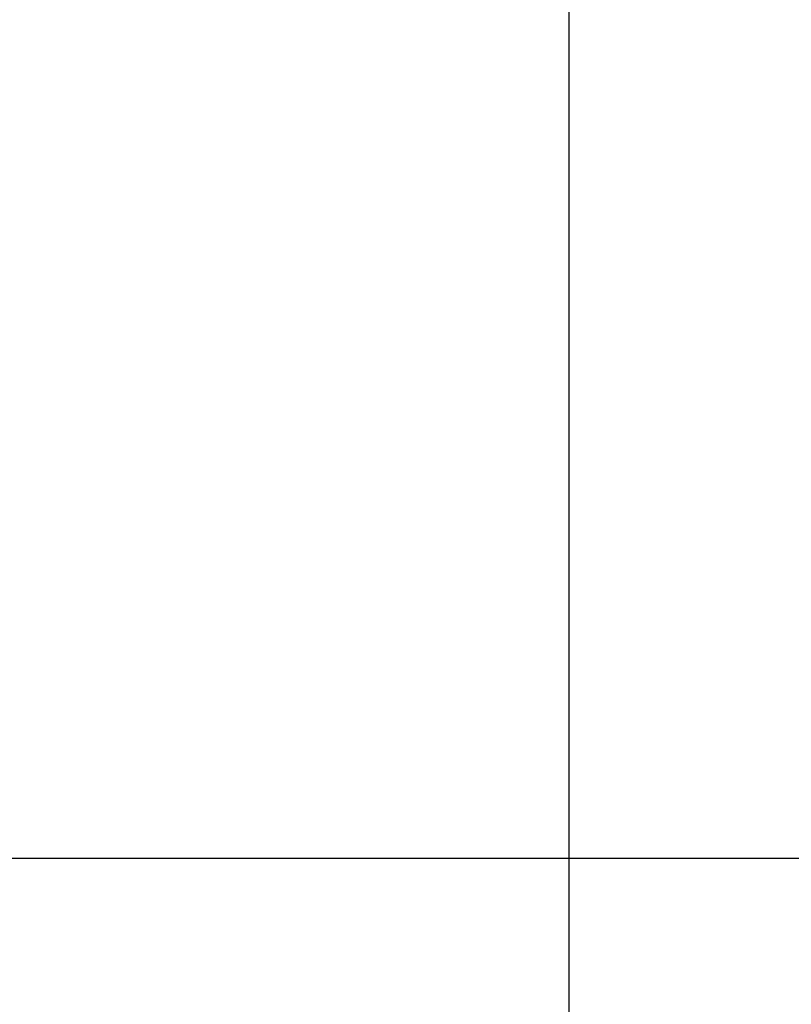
# Model space of a CAD drawing. Header units: inches. Extents: x 0 to 34, y 0 to 22.
# Tile 36 of 54: x 15.1 to 15.7, y 12.3 to 13.1. Entities that reach past the tile are written whole.
import ezdxf

# ---------------------------------------------------------------- set-up
doc = ezdxf.new("R2010")
doc.units = ezdxf.units.IN
doc.header["$LTSCALE"] = 1.87
doc.header["$MEASUREMENT"] = 0
doc.layers.get('0').update_dxf_attribs({"linetype": 'CONTINUOUS'})
doc.layers.add('DIMENSIONS', color=7, linetype='CONTINUOUS')
doc.styles.get("Standard").update_dxf_attribs({"font": 'txt', "width": 0.8})
doc.dimstyles.new('DIMSTYLE_1', dxfattribs={"dimtxt": 0.125, "dimasz": 0.18, "dimexe": 0.18, "dimexo": 0.0625, "dimgap": 0.09, "dimtad": 0, "dimtih": 1, "dimtoh": 1, "dimdec": 3, "dimlfac": 0.5, "dimzin": 4, "dimdsep": 46, "dimtxsty": 'STANDARD', "dimblk": '_FILLED', "dimblk1": '_FILLED', "dimblk2": '_FILLED', "dimcen": 0.09, "dimadec": 0, "dimazin": 0, "dimtp": 0.01, "dimtm": 0.01, "dimtfac": 1, "dimtdec": 3, "dimtofl": 0, "dimtmove": 0, "dimatfit": 3, "dimldrblk": '_FILLED', "dimfxl": 1, "dimtolj": 1, "dimtzin": 4, "dimarcsym": 0})

# ---------------------------------------------------------------- blocks, each defined once
blk = doc.blocks.new('*D4')
at = {"layer": 'DIMENSIONS', "color": 2, "linetype": 'CONTINUOUS'}
blk.add_line((15.87662, 12.4193), (14.58582, 12.4193), dxfattribs=at)
at = {"layer": 'DIMENSIONS', "color": 2, "linetype": 'CONTINUOUS', "width": 0.8}
for s, p in [('[', (13.82332, 12.3568)), (']', (14.42332, 12.3568)), ('1.513', (13.19832, 12.3568)), ('38.43', (13.92332, 12.3568))]:
    blk.add_text(s, height=0.125, dxfattribs=at).set_placement(p)
blk = doc.blocks.new('_FILLED')
at = {"color": 0, "linetype": 'BYBLOCK'}
blk.add_solid([(0, 0), (-1, 0.1736), (-1, -0.1736)], dxfattribs=at)
blk = doc.blocks.new('*D5')
at = {"layer": 'DIMENSIONS', "color": 2, "linetype": 'CONTINUOUS'}
blk.add_line((15.87662, 9.5193), (14.58582, 9.5193), dxfattribs=at)
at = {"layer": 'DIMENSIONS', "color": 2, "linetype": 'CONTINUOUS', "width": 0.8}
for s, p in [('[', (13.82332, 9.4568)), (']', (14.42332, 9.4568)), ('2.963', (13.19832, 9.4568)), ('75.26', (13.92332, 9.4568))]:
    blk.add_text(s, height=0.125, dxfattribs=at).set_placement(p)
blk = doc.blocks.new('*D8')
at = {"layer": 'DIMENSIONS', "color": 2, "linetype": 'CONTINUOUS'}
blk.add_line((16.06362, 7.0193), (14.58582, 7.0193), dxfattribs=at)
at = {"layer": 'DIMENSIONS', "color": 2, "linetype": 'CONTINUOUS', "width": 0.8}
for s, p in [('[', (13.72332, 6.9568)), (']', (14.42332, 6.9568)), ('4.213', (13.09832, 6.9568)), ('107.01', (13.82332, 6.9568))]:
    blk.add_text(s, height=0.125, dxfattribs=at).set_placement(p)

msp = doc.modelspace()

# ---------------------------------------------------------------- linework, layer by layer
at = {"color": 7, "linetype": 'CONTINUOUS'}
msp.add_line((15.52932, 8.3553), (15.52932, 14.2193), dxfattribs=at)

# ---------------------------------------------------------------- dimensions: what is measured, and where the dimension line sits
at = {"layer": 'DIMENSIONS', "color": 2, "linetype": 'CONTINUOUS'}
for feature_location, offset, origin, picture, middle in [((16.06362, 7.0193), (-1.4778, 0), (16.12612, 15.4453), '*D8', (13.81082, 7.0193)), ((15.87662, 12.4193), (-1.2908, 0), (15.93912, 15.4453), '*D4', (13.86082, 12.4193)), ((15.87662, 9.5193), (-1.2908, 0), (15.93912, 15.4453), '*D5', (13.86082, 9.5193))]:
    dim = msp.add_ordinate_dim(feature_location=feature_location, offset=offset, dtype=0, origin=origin, dimstyle='DIMSTYLE_1', dxfattribs=at)
    dim.commit()
    dim.dimension.update_dxf_attribs({"geometry": picture, "text_midpoint": middle})

doc.saveas('drawing.dxf')
